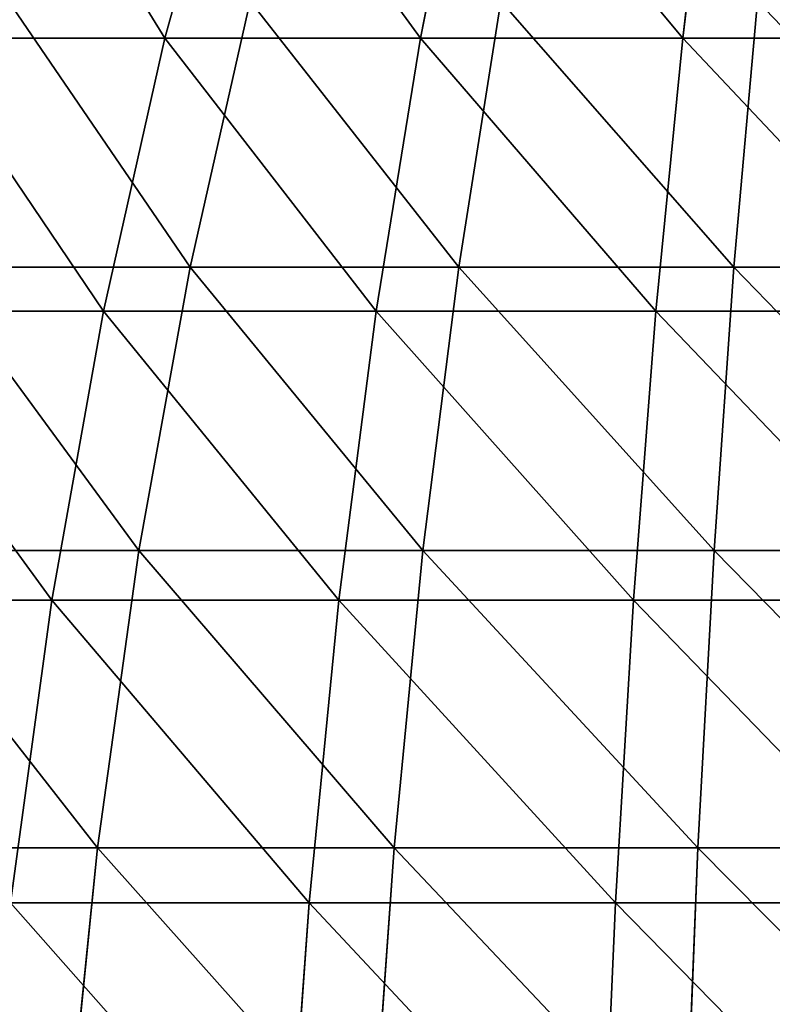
# Model space of a CAD drawing. Extents: x 0.03 to 6.33, y -5.07 to 0.
# Tile 226 of 256: x 2.54 to 2.99, y -2.54 to -1.94. Entities that reach past the tile are written whole.
import ezdxf

# ---------------------------------------------------------------- set-up
doc = ezdxf.new("R2010")
doc.units = 0
doc.header["$MEASUREMENT"] = 0
doc.layers.get('0').update_dxf_attribs({"linetype": 'CONTINUOUS'})

# ---------------------------------------------------------------- blocks, each defined once
blk = doc.blocks.new('KINKIET_CERAMICZNY_222_STL')
at = {"color": 0}
for p, q in [((2.62657, -1.9532, 1.49728), (2.66917, -1.79985, 1.38225)), ((2.62657, -1.9532, 1.49728), (2.66917, -1.79985, 1.38225)), ((2.62657, -1.9532, -1.49728), (2.66917, -1.79985, -1.38225)), ((2.62657, -1.9532, -1.49728), (2.66917, -1.79985, -1.38225)), ((2.78089, -1.9532, 1.5457), (2.81164, -1.79985, 1.42695)), ((2.78089, -1.9532, 1.5457), (2.81164, -1.79985, 1.42695)), ((2.78089, -1.9532, -1.5457), (2.81164, -1.79985, -1.42695)), ((2.78089, -1.9532, -1.5457), (2.81164, -1.79985, -1.42695)), ((2.93932, -1.9532, 1.57825), (2.9579, -1.79985, 1.45701)), ((2.93932, -1.9532, 1.57825), (2.9579, -1.79985, 1.45701)), ((2.93932, -1.9532, -1.57825), (2.9579, -1.79985, -1.45701)), ((2.93932, -1.9532, -1.57825), (2.9579, -1.79985, -1.45701)), ((2.67806, -1.93103, 1.44613), (2.64171, -2.0916, 1.55064)), ((2.67806, -1.93103, 1.44613), (2.64171, -2.0916, 1.55064)), ((2.67806, -1.93103, -1.44613), (2.64171, -2.0916, -1.55064)), ((2.67806, -1.93103, -1.44613), (2.64171, -2.0916, -1.55064)), ((2.82942, -1.93103, 1.49019), (2.80401, -2.0916, 1.59788)), ((2.82942, -1.93103, 1.49019), (2.80401, -2.0916, 1.59788)), ((2.82942, -1.93103, -1.49019), (2.80401, -2.0916, -1.59788)), ((2.82942, -1.93103, -1.49019), (2.80401, -2.0916, -1.59788)), ((2.98451, -1.93103, 1.51845), (2.9703, -2.0916, 1.62819)), ((2.98451, -1.93103, 1.51845), (2.9703, -2.0916, 1.62819)), ((2.98451, -1.93103, -1.51845), (2.9703, -2.0916, -1.62819)), ((2.98451, -1.93103, -1.51845), (2.9703, -2.0916, -1.62819)), ((2.47794, -1.9532, 1.43349), (2.62657, -1.9532, 1.49728)), ((2.62657, -1.9532, -1.49728), (2.47794, -1.9532, -1.43349)), ((2.47794, -1.9532, 1.43349), (2.62657, -1.9532, 1.49728)), ((2.62657, -1.9532, -1.49728), (2.47794, -1.9532, -1.43349)), ((2.58949, -2.11801, 1.5974), (2.62657, -1.9532, 1.49728)), ((2.58949, -2.11801, 1.5974), (2.62657, -1.9532, 1.49728)), ((2.58949, -2.11801, -1.5974), (2.62657, -1.9532, -1.49728)), ((2.58949, -2.11801, -1.5974), (2.62657, -1.9532, -1.49728)), ((2.62657, -1.9532, 1.49728), (2.78089, -1.9532, 1.5457)), ((2.78089, -1.9532, -1.5457), (2.62657, -1.9532, -1.49728)), ((2.62657, -1.9532, 1.49728), (2.78089, -1.9532, 1.5457)), ((2.78089, -1.9532, -1.5457), (2.62657, -1.9532, -1.49728)), ((2.75413, -2.11801, 1.64906), (2.78089, -1.9532, 1.5457)), ((2.75413, -2.11801, 1.64906), (2.78089, -1.9532, 1.5457)), ((2.75413, -2.11801, -1.64906), (2.78089, -1.9532, -1.5457)), ((2.75413, -2.11801, -1.64906), (2.78089, -1.9532, -1.5457)), ((2.78089, -1.9532, 1.5457), (2.93932, -1.9532, 1.57825)), ((2.93932, -1.9532, -1.57825), (2.78089, -1.9532, -1.5457)), ((2.78089, -1.9532, 1.5457), (2.93932, -1.9532, 1.57825)), ((2.93932, -1.9532, -1.57825), (2.78089, -1.9532, -1.5457)), ((2.92315, -2.11801, 1.68379), (2.93932, -1.9532, 1.57825)), ((2.92315, -2.11801, 1.68379), (2.93932, -1.9532, 1.57825)), ((2.92315, -2.11801, -1.68379), (2.93932, -1.9532, -1.57825)), ((2.92315, -2.11801, -1.68379), (2.93932, -1.9532, -1.57825)), ((2.93932, -1.9532, 1.57825), (3.10023, -1.9532, 1.59462)), ((3.10023, -1.9532, -1.59462), (2.93932, -1.9532, -1.57825)), ((2.93932, -1.9532, 1.57825), (3.10023, -1.9532, 1.59462)), ((3.10023, -1.9532, -1.59462), (2.93932, -1.9532, -1.57825)), ((2.48513, -2.0916, 1.48696), (2.64171, -2.0916, 1.55064)), ((2.64171, -2.0916, -1.55064), (2.48513, -2.0916, -1.48696)), ((2.48513, -2.0916, 1.48696), (2.64171, -2.0916, 1.55064)), ((2.64171, -2.0916, -1.55064), (2.48513, -2.0916, -1.48696)), ((2.64171, -2.0916, 1.55064), (2.61087, -2.26251, 1.6393)), ((2.64171, -2.0916, 1.55064), (2.61087, -2.26251, 1.6393)), ((2.64171, -2.0916, -1.55064), (2.61087, -2.26251, -1.6393)), ((2.64171, -2.0916, -1.55064), (2.61087, -2.26251, -1.6393)), ((2.64171, -2.0916, 1.55064), (2.80401, -2.0916, 1.59788)), ((2.80401, -2.0916, -1.59788), (2.64171, -2.0916, -1.55064)), ((2.64171, -2.0916, 1.55064), (2.80401, -2.0916, 1.59788)), ((2.80401, -2.0916, -1.59788), (2.64171, -2.0916, -1.55064)), ((2.80401, -2.0916, 1.59788), (2.78244, -2.26251, 1.68925)), ((2.80401, -2.0916, 1.59788), (2.78244, -2.26251, 1.68925)), ((2.80401, -2.0916, -1.59788), (2.78244, -2.26251, -1.68925)), ((2.80401, -2.0916, -1.59788), (2.78244, -2.26251, -1.68925)), ((2.80401, -2.0916, 1.59788), (2.9703, -2.0916, 1.62819)), ((2.9703, -2.0916, -1.62819), (2.80401, -2.0916, -1.59788)), ((2.80401, -2.0916, 1.59788), (2.9703, -2.0916, 1.62819)), ((2.9703, -2.0916, -1.62819), (2.80401, -2.0916, -1.59788)), ((2.9703, -2.0916, 1.62819), (2.95825, -2.26251, 1.72128)), ((2.9703, -2.0916, 1.62819), (2.95825, -2.26251, 1.72128)), ((2.9703, -2.0916, -1.62819), (2.95825, -2.26251, -1.72128)), ((2.9703, -2.0916, -1.62819), (2.95825, -2.26251, -1.72128)), ((2.9703, -2.0916, 1.62819), (3.13883, -2.0916, 1.64123)), ((3.13883, -2.0916, -1.64123), (2.9703, -2.0916, -1.62819)), ((2.9703, -2.0916, 1.62819), (3.13883, -2.0916, 1.64123)), ((3.13883, -2.0916, -1.64123), (2.9703, -2.0916, -1.62819)), ((2.43092, -2.11801, 1.52935), (2.58949, -2.11801, 1.5974)), ((2.58949, -2.11801, -1.5974), (2.43092, -2.11801, -1.52935)), ((2.43092, -2.11801, 1.52935), (2.58949, -2.11801, 1.5974)), ((2.58949, -2.11801, -1.5974), (2.43092, -2.11801, -1.52935)), ((2.5583, -2.29264, 1.68163), (2.58949, -2.11801, 1.5974)), ((2.5583, -2.29264, 1.68163), (2.58949, -2.11801, 1.5974)), ((2.5583, -2.29264, -1.68163), (2.58949, -2.11801, -1.5974)), ((2.5583, -2.29264, -1.68163), (2.58949, -2.11801, -1.5974)), ((2.58949, -2.11801, 1.5974), (2.75413, -2.11801, 1.64906)), ((2.75413, -2.11801, -1.64906), (2.58949, -2.11801, -1.5974)), ((2.58949, -2.11801, 1.5974), (2.75413, -2.11801, 1.64906)), ((2.75413, -2.11801, -1.64906), (2.58949, -2.11801, -1.5974)), ((2.73162, -2.29264, 1.73601), (2.75413, -2.11801, 1.64906)), ((2.73162, -2.29264, 1.73601), (2.75413, -2.11801, 1.64906)), ((2.73162, -2.29264, -1.73601), (2.75413, -2.11801, -1.64906)), ((2.73162, -2.29264, -1.73601), (2.75413, -2.11801, -1.64906)), ((2.75413, -2.11801, 1.64906), (2.92315, -2.11801, 1.68379)), ((2.92315, -2.11801, -1.68379), (2.75413, -2.11801, -1.64906)), ((2.75413, -2.11801, 1.64906), (2.92315, -2.11801, 1.68379)), ((2.92315, -2.11801, -1.68379), (2.75413, -2.11801, -1.64906)), ((2.90955, -2.29264, 1.77258), (2.92315, -2.11801, 1.68379)), ((2.90955, -2.29264, 1.77258), (2.92315, -2.11801, 1.68379)), ((2.90955, -2.29264, -1.77258), (2.92315, -2.11801, -1.68379)), ((2.90955, -2.29264, -1.77258), (2.92315, -2.11801, -1.68379)), ((2.92315, -2.11801, 1.68379), (3.09482, -2.11801, 1.70125)), ((3.09482, -2.11801, -1.70125), (2.92315, -2.11801, -1.68379)), ((2.92315, -2.11801, 1.68379), (3.09482, -2.11801, 1.70125)), ((3.09482, -2.11801, -1.70125), (2.92315, -2.11801, -1.68379)), ((2.44533, -2.26251, 1.57198), (2.61087, -2.26251, 1.6393)), ((2.61087, -2.26251, -1.6393), (2.44533, -2.26251, -1.57198)), ((2.44533, -2.26251, 1.57198), (2.61087, -2.26251, 1.6393)), ((2.61087, -2.26251, -1.6393), (2.44533, -2.26251, -1.57198)), ((2.61087, -2.26251, 1.6393), (2.58585, -2.44203, 1.71122)), ((2.61087, -2.26251, 1.6393), (2.58585, -2.44203, 1.71122)), ((2.61087, -2.26251, -1.6393), (2.58585, -2.44203, -1.71122)), ((2.61087, -2.26251, -1.6393), (2.58585, -2.44203, -1.71122)), ((2.61087, -2.26251, 1.6393), (2.78244, -2.26251, 1.68925)), ((2.78244, -2.26251, -1.68925), (2.61087, -2.26251, -1.6393)), ((2.61087, -2.26251, 1.6393), (2.78244, -2.26251, 1.68925)), ((2.78244, -2.26251, -1.68925), (2.61087, -2.26251, -1.6393)), ((2.78244, -2.26251, 1.68925), (2.76496, -2.44203, 1.76335)), ((2.78244, -2.26251, 1.68925), (2.76496, -2.44203, 1.76335)), ((2.78244, -2.26251, -1.68925), (2.76496, -2.44203, -1.76335)), ((2.78244, -2.26251, -1.68925), (2.76496, -2.44203, -1.76335)), ((2.78244, -2.26251, 1.68925), (2.95825, -2.26251, 1.72128)), ((2.95825, -2.26251, -1.72128), (2.78244, -2.26251, -1.68925)), ((2.78244, -2.26251, 1.68925), (2.95825, -2.26251, 1.72128)), ((2.95825, -2.26251, -1.72128), (2.78244, -2.26251, -1.68925)), ((2.95825, -2.26251, 1.72128), (2.94847, -2.44203, 1.7968)), ((2.95825, -2.26251, 1.72128), (2.94847, -2.44203, 1.7968)), ((2.95825, -2.26251, -1.72128), (2.94847, -2.44203, -1.7968)), ((2.95825, -2.26251, -1.72128), (2.94847, -2.44203, -1.7968)), ((2.95825, -2.26251, 1.72128), (3.13641, -2.26251, 1.73508)), ((3.13641, -2.26251, -1.73508), (2.95825, -2.26251, -1.72128)), ((2.95825, -2.26251, 1.72128), (3.13641, -2.26251, 1.73508)), ((3.13641, -2.26251, -1.73508), (2.95825, -2.26251, -1.72128)), ((2.39136, -2.29264, 1.60999), (2.5583, -2.29264, 1.68163)), ((2.5583, -2.29264, -1.68163), (2.39136, -2.29264, -1.60999)), ((2.39136, -2.29264, 1.60999), (2.5583, -2.29264, 1.68163)), ((2.5583, -2.29264, -1.68163), (2.39136, -2.29264, -1.60999)), ((2.5333, -2.47534, 1.74912), (2.5583, -2.29264, 1.68163)), ((2.5333, -2.47534, 1.74912), (2.5583, -2.29264, 1.68163)), ((2.5333, -2.47534, -1.74912), (2.5583, -2.29264, -1.68163)), ((2.5333, -2.47534, -1.74912), (2.5583, -2.29264, -1.68163)), ((2.5583, -2.29264, 1.68163), (2.73162, -2.29264, 1.73601)), ((2.73162, -2.29264, -1.73601), (2.5583, -2.29264, -1.68163)), ((2.5583, -2.29264, 1.68163), (2.73162, -2.29264, 1.73601)), ((2.73162, -2.29264, -1.73601), (2.5583, -2.29264, -1.68163)), ((2.71358, -2.47534, 1.80568), (2.73162, -2.29264, 1.73601)), ((2.71358, -2.47534, 1.80568), (2.73162, -2.29264, 1.73601)), ((2.71358, -2.47534, -1.80568), (2.73162, -2.29264, -1.73601)), ((2.71358, -2.47534, -1.80568), (2.73162, -2.29264, -1.73601)), ((2.73162, -2.29264, 1.73601), (2.90955, -2.29264, 1.77258)), ((2.90955, -2.29264, -1.77258), (2.73162, -2.29264, -1.73601)), ((2.73162, -2.29264, 1.73601), (2.90955, -2.29264, 1.77258)), ((2.90955, -2.29264, -1.77258), (2.73162, -2.29264, -1.73601)), ((2.89866, -2.47534, 1.84372), (2.90955, -2.29264, 1.77258)), ((2.89866, -2.47534, 1.84372), (2.90955, -2.29264, 1.77258)), ((2.89866, -2.47534, -1.84372), (2.90955, -2.29264, -1.77258)), ((2.89866, -2.47534, -1.84372), (2.90955, -2.29264, -1.77258)), ((2.90955, -2.29264, 1.77258), (3.09028, -2.29264, 1.79095)), ((3.09028, -2.29264, -1.79095), (2.90955, -2.29264, -1.77258)), ((2.90955, -2.29264, 1.77258), (3.09028, -2.29264, 1.79095)), ((3.09028, -2.29264, -1.79095), (2.90955, -2.29264, -1.77258)), ((2.41306, -2.44203, 1.64094), (2.58585, -2.44203, 1.71122)), ((2.58585, -2.44203, -1.71122), (2.41306, -2.44203, -1.64094)), ((2.41306, -2.44203, 1.64094), (2.58585, -2.44203, 1.71122)), ((2.58585, -2.44203, -1.71122), (2.41306, -2.44203, -1.64094)), ((2.58585, -2.44203, 1.71122), (2.56692, -2.62832, 1.76565)), ((2.58585, -2.44203, 1.71122), (2.56692, -2.62832, 1.76565)), ((2.58585, -2.44203, -1.71122), (2.56692, -2.62832, -1.76565)), ((2.58585, -2.44203, -1.71122), (2.56692, -2.62832, -1.76565)), ((2.58585, -2.44203, 1.71122), (2.76496, -2.44203, 1.76335)), ((2.76496, -2.44203, -1.76335), (2.58585, -2.44203, -1.71122)), ((2.58585, -2.44203, 1.71122), (2.76496, -2.44203, 1.76335)), ((2.76496, -2.44203, -1.76335), (2.58585, -2.44203, -1.71122)), ((2.76496, -2.44203, 1.76335), (2.75172, -2.62832, 1.81944)), ((2.76496, -2.44203, 1.76335), (2.75172, -2.62832, 1.81944)), ((2.76496, -2.44203, -1.76335), (2.75172, -2.62832, -1.81944)), ((2.76496, -2.44203, -1.76335), (2.75172, -2.62832, -1.81944)), ((2.76496, -2.44203, 1.76335), (2.94847, -2.44203, 1.7968)), ((2.94847, -2.44203, -1.7968), (2.76496, -2.44203, -1.76335)), ((2.76496, -2.44203, 1.76335), (2.94847, -2.44203, 1.7968)), ((2.94847, -2.44203, -1.7968), (2.76496, -2.44203, -1.76335)), ((2.94847, -2.44203, 1.7968), (2.94107, -2.62832, 1.85395)), ((2.94847, -2.44203, 1.7968), (2.94107, -2.62832, 1.85395)), ((2.94847, -2.44203, -1.7968), (2.94107, -2.62832, -1.85395)), ((2.94847, -2.44203, -1.7968), (2.94107, -2.62832, -1.85395)), ((2.94847, -2.44203, 1.7968), (3.13445, -2.44203, 1.81119)), ((3.13445, -2.44203, -1.81119), (2.94847, -2.44203, -1.7968)), ((2.94847, -2.44203, 1.7968), (3.13445, -2.44203, 1.81119)), ((3.13445, -2.44203, -1.81119), (2.94847, -2.44203, -1.7968)), ((2.5333, -2.47534, 1.74912), (2.71358, -2.47534, 1.80568)), ((2.71358, -2.47534, -1.80568), (2.5333, -2.47534, -1.74912)), ((2.5333, -2.47534, 1.74912), (2.71358, -2.47534, 1.80568)), ((2.71358, -2.47534, -1.80568), (2.5333, -2.47534, -1.74912)), ((2.70019, -2.66431, 1.85739), (2.71358, -2.47534, 1.80568)), ((2.70019, -2.66431, 1.85739), (2.71358, -2.47534, 1.80568)), ((2.70019, -2.66431, -1.85739), (2.71358, -2.47534, -1.80568)), ((2.70019, -2.66431, -1.85739), (2.71358, -2.47534, -1.80568)), ((2.71358, -2.47534, 1.80568), (2.89866, -2.47534, 1.84372)), ((2.89866, -2.47534, -1.84372), (2.71358, -2.47534, -1.80568)), ((2.71358, -2.47534, 1.80568), (2.89866, -2.47534, 1.84372)), ((2.89866, -2.47534, -1.84372), (2.71358, -2.47534, -1.80568)), ((2.89057, -2.66431, 1.89651), (2.89866, -2.47534, 1.84372)), ((2.89057, -2.66431, 1.89651), (2.89866, -2.47534, 1.84372)), ((2.89057, -2.66431, -1.89651), (2.89866, -2.47534, -1.84372)), ((2.89057, -2.66431, -1.89651), (2.89866, -2.47534, -1.84372)), ((2.89866, -2.47534, 1.84372), (3.08663, -2.47534, 1.86283)), ((3.08663, -2.47534, -1.86283), (2.89866, -2.47534, -1.84372)), ((2.89866, -2.47534, 1.84372), (3.08663, -2.47534, 1.86283)), ((3.08663, -2.47534, -1.86283), (2.89866, -2.47534, -1.84372))]:
    blk.add_line(p, q, dxfattribs=at)
mesh = blk.add_polyface(dxfattribs=at)
corners = [(2.62657, -1.9532, 1.49728), (2.53196, -1.79985, 1.32337), (2.47794, -1.9532, 1.43349), (2.66917, -1.79985, 1.38225)]
mesh.append_faces([[corners[k] for k in face] for face in [(0, 1, 2), (1, 0, 3)]], dxfattribs={"vtx0": -1, "color": 0})
mesh = blk.add_polyface(dxfattribs=at)
corners = [(2.53196, -1.79985, -1.32337), (2.62657, -1.9532, -1.49728), (2.47794, -1.9532, -1.43349), (2.66917, -1.79985, -1.38225)]
mesh.append_faces([[corners[k] for k in face] for face in [(0, 1, 2), (1, 0, 3)]], dxfattribs={"vtx0": -1, "color": 0})
mesh = blk.add_polyface(dxfattribs=at)
corners = [(2.78089, -1.9532, 1.5457), (2.66917, -1.79985, 1.38225), (2.62657, -1.9532, 1.49728), (2.81164, -1.79985, 1.42695)]
mesh.append_faces([[corners[k] for k in face] for face in [(0, 1, 2), (1, 0, 3)]], dxfattribs={"vtx0": -1, "color": 0})
mesh = blk.add_polyface(dxfattribs=at)
corners = [(2.66917, -1.79985, -1.38225), (2.78089, -1.9532, -1.5457), (2.62657, -1.9532, -1.49728), (2.81164, -1.79985, -1.42695)]
mesh.append_faces([[corners[k] for k in face] for face in [(0, 1, 2), (1, 0, 3)]], dxfattribs={"vtx0": -1, "color": 0})
mesh = blk.add_polyface(dxfattribs=at)
corners = [(2.93932, -1.9532, 1.57825), (2.81164, -1.79985, 1.42695), (2.78089, -1.9532, 1.5457), (2.9579, -1.79985, 1.45701)]
mesh.append_faces([[corners[k] for k in face] for face in [(0, 1, 2), (1, 0, 3)]], dxfattribs={"vtx0": -1, "color": 0})
mesh = blk.add_polyface(dxfattribs=at)
corners = [(2.81164, -1.79985, -1.42695), (2.93932, -1.9532, -1.57825), (2.78089, -1.9532, -1.5457), (2.9579, -1.79985, -1.45701)]
mesh.append_faces([[corners[k] for k in face] for face in [(0, 1, 2), (1, 0, 3)]], dxfattribs={"vtx0": -1, "color": 0})
mesh = blk.add_polyface(dxfattribs=at)
corners = [(3.10023, -1.9532, 1.59462), (2.9579, -1.79985, 1.45701), (2.93932, -1.9532, 1.57825), (3.10644, -1.79985, 1.47212)]
mesh.append_faces([[corners[k] for k in face] for face in [(0, 1, 2), (1, 0, 3)]], dxfattribs={"vtx0": -1, "color": 0})
mesh = blk.add_polyface(dxfattribs=at)
corners = [(2.9579, -1.79985, -1.45701), (3.10023, -1.9532, -1.59462), (2.93932, -1.9532, -1.57825), (3.10644, -1.79985, -1.47212)]
mesh.append_faces([[corners[k] for k in face] for face in [(0, 1, 2), (1, 0, 3)]], dxfattribs={"vtx0": -1, "color": 0})
mesh = blk.add_polyface(dxfattribs=at)
corners = [(2.53204, -1.93103, 1.38674), (2.64171, -2.0916, 1.55064), (2.48513, -2.0916, 1.48696), (2.67806, -1.93103, 1.44613)]
mesh.append_faces([[corners[k] for k in face] for face in [(0, 1, 2), (1, 0, 3)]], dxfattribs={"vtx0": -1, "color": 0})
mesh = blk.add_polyface(dxfattribs=at)
corners = [(2.64171, -2.0916, -1.55064), (2.53204, -1.93103, -1.38674), (2.48513, -2.0916, -1.48696), (2.67806, -1.93103, -1.44613)]
mesh.append_faces([[corners[k] for k in face] for face in [(0, 1, 2), (1, 0, 3)]], dxfattribs={"vtx0": -1, "color": 0})
mesh = blk.add_polyface(dxfattribs=at)
corners = [(2.67806, -1.93103, 1.44613), (2.80401, -2.0916, 1.59788), (2.64171, -2.0916, 1.55064), (2.82942, -1.93103, 1.49019)]
mesh.append_faces([[corners[k] for k in face] for face in [(0, 1, 2), (1, 0, 3)]], dxfattribs={"vtx0": -1, "color": 0})
mesh = blk.add_polyface(dxfattribs=at)
corners = [(2.80401, -2.0916, -1.59788), (2.67806, -1.93103, -1.44613), (2.64171, -2.0916, -1.55064), (2.82942, -1.93103, -1.49019)]
mesh.append_faces([[corners[k] for k in face] for face in [(0, 1, 2), (1, 0, 3)]], dxfattribs={"vtx0": -1, "color": 0})
mesh = blk.add_polyface(dxfattribs=at)
corners = [(2.82942, -1.93103, 1.49019), (2.9703, -2.0916, 1.62819), (2.80401, -2.0916, 1.59788), (2.98451, -1.93103, 1.51845)]
mesh.append_faces([[corners[k] for k in face] for face in [(0, 1, 2), (1, 0, 3)]], dxfattribs={"vtx0": -1, "color": 0})
mesh = blk.add_polyface(dxfattribs=at)
corners = [(2.9703, -2.0916, -1.62819), (2.82942, -1.93103, -1.49019), (2.80401, -2.0916, -1.59788), (2.98451, -1.93103, -1.51845)]
mesh.append_faces([[corners[k] for k in face] for face in [(0, 1, 2), (1, 0, 3)]], dxfattribs={"vtx0": -1, "color": 0})
mesh = blk.add_polyface(dxfattribs=at)
corners = [(2.98451, -1.93103, 1.51845), (3.13883, -2.0916, 1.64123), (2.9703, -2.0916, 1.62819), (3.14168, -1.93103, 1.53062)]
mesh.append_faces([[corners[k] for k in face] for face in [(0, 1, 2), (1, 0, 3)]], dxfattribs={"vtx0": -1, "color": 0})
mesh = blk.add_polyface(dxfattribs=at)
corners = [(3.13883, -2.0916, -1.64123), (2.98451, -1.93103, -1.51845), (2.9703, -2.0916, -1.62819), (3.14168, -1.93103, -1.53062)]
mesh.append_faces([[corners[k] for k in face] for face in [(0, 1, 2), (1, 0, 3)]], dxfattribs={"vtx0": -1, "color": 0})
mesh = blk.add_polyface(dxfattribs=at)
corners = [(2.58949, -2.11801, 1.5974), (2.47794, -1.9532, 1.43349), (2.43092, -2.11801, 1.52935), (2.62657, -1.9532, 1.49728)]
mesh.append_faces([[corners[k] for k in face] for face in [(0, 1, 2), (1, 0, 3)]], dxfattribs={"vtx0": -1, "color": 0})
mesh = blk.add_polyface(dxfattribs=at)
corners = [(2.47794, -1.9532, -1.43349), (2.58949, -2.11801, -1.5974), (2.43092, -2.11801, -1.52935), (2.62657, -1.9532, -1.49728)]
mesh.append_faces([[corners[k] for k in face] for face in [(0, 1, 2), (1, 0, 3)]], dxfattribs={"vtx0": -1, "color": 0})
mesh = blk.add_polyface(dxfattribs=at)
corners = [(2.75413, -2.11801, 1.64906), (2.62657, -1.9532, 1.49728), (2.58949, -2.11801, 1.5974), (2.78089, -1.9532, 1.5457)]
mesh.append_faces([[corners[k] for k in face] for face in [(0, 1, 2), (1, 0, 3)]], dxfattribs={"vtx0": -1, "color": 0})
mesh = blk.add_polyface(dxfattribs=at)
corners = [(2.62657, -1.9532, -1.49728), (2.75413, -2.11801, -1.64906), (2.58949, -2.11801, -1.5974), (2.78089, -1.9532, -1.5457)]
mesh.append_faces([[corners[k] for k in face] for face in [(0, 1, 2), (1, 0, 3)]], dxfattribs={"vtx0": -1, "color": 0})
mesh = blk.add_polyface(dxfattribs=at)
corners = [(2.92315, -2.11801, 1.68379), (2.78089, -1.9532, 1.5457), (2.75413, -2.11801, 1.64906), (2.93932, -1.9532, 1.57825)]
mesh.append_faces([[corners[k] for k in face] for face in [(0, 1, 2), (1, 0, 3)]], dxfattribs={"vtx0": -1, "color": 0})
mesh = blk.add_polyface(dxfattribs=at)
corners = [(2.78089, -1.9532, -1.5457), (2.92315, -2.11801, -1.68379), (2.75413, -2.11801, -1.64906), (2.93932, -1.9532, -1.57825)]
mesh.append_faces([[corners[k] for k in face] for face in [(0, 1, 2), (1, 0, 3)]], dxfattribs={"vtx0": -1, "color": 0})
mesh = blk.add_polyface(dxfattribs=at)
corners = [(3.09482, -2.11801, 1.70125), (2.93932, -1.9532, 1.57825), (2.92315, -2.11801, 1.68379), (3.10023, -1.9532, 1.59462)]
mesh.append_faces([[corners[k] for k in face] for face in [(0, 1, 2), (1, 0, 3)]], dxfattribs={"vtx0": -1, "color": 0})
mesh = blk.add_polyface(dxfattribs=at)
corners = [(2.93932, -1.9532, -1.57825), (3.09482, -2.11801, -1.70125), (2.92315, -2.11801, -1.68379), (3.10023, -1.9532, -1.59462)]
mesh.append_faces([[corners[k] for k in face] for face in [(0, 1, 2), (1, 0, 3)]], dxfattribs={"vtx0": -1, "color": 0})
mesh = blk.add_polyface(dxfattribs=at)
corners = [(2.48513, -2.0916, 1.48696), (2.61087, -2.26251, 1.6393), (2.44533, -2.26251, 1.57198), (2.64171, -2.0916, 1.55064)]
mesh.append_faces([[corners[k] for k in face] for face in [(0, 1, 2), (1, 0, 3)]], dxfattribs={"vtx0": -1, "color": 0})
mesh = blk.add_polyface(dxfattribs=at)
corners = [(2.61087, -2.26251, -1.6393), (2.48513, -2.0916, -1.48696), (2.44533, -2.26251, -1.57198), (2.64171, -2.0916, -1.55064)]
mesh.append_faces([[corners[k] for k in face] for face in [(0, 1, 2), (1, 0, 3)]], dxfattribs={"vtx0": -1, "color": 0})
mesh = blk.add_polyface(dxfattribs=at)
corners = [(2.64171, -2.0916, 1.55064), (2.78244, -2.26251, 1.68925), (2.61087, -2.26251, 1.6393), (2.80401, -2.0916, 1.59788)]
mesh.append_faces([[corners[k] for k in face] for face in [(0, 1, 2), (1, 0, 3)]], dxfattribs={"vtx0": -1, "color": 0})
mesh = blk.add_polyface(dxfattribs=at)
corners = [(2.78244, -2.26251, -1.68925), (2.64171, -2.0916, -1.55064), (2.61087, -2.26251, -1.6393), (2.80401, -2.0916, -1.59788)]
mesh.append_faces([[corners[k] for k in face] for face in [(0, 1, 2), (1, 0, 3)]], dxfattribs={"vtx0": -1, "color": 0})
mesh = blk.add_polyface(dxfattribs=at)
corners = [(2.80401, -2.0916, 1.59788), (2.95825, -2.26251, 1.72128), (2.78244, -2.26251, 1.68925), (2.9703, -2.0916, 1.62819)]
mesh.append_faces([[corners[k] for k in face] for face in [(0, 1, 2), (1, 0, 3)]], dxfattribs={"vtx0": -1, "color": 0})
mesh = blk.add_polyface(dxfattribs=at)
corners = [(2.95825, -2.26251, -1.72128), (2.80401, -2.0916, -1.59788), (2.78244, -2.26251, -1.68925), (2.9703, -2.0916, -1.62819)]
mesh.append_faces([[corners[k] for k in face] for face in [(0, 1, 2), (1, 0, 3)]], dxfattribs={"vtx0": -1, "color": 0})
mesh = blk.add_polyface(dxfattribs=at)
corners = [(2.9703, -2.0916, 1.62819), (3.13641, -2.26251, 1.73508), (2.95825, -2.26251, 1.72128), (3.13883, -2.0916, 1.64123)]
mesh.append_faces([[corners[k] for k in face] for face in [(0, 1, 2), (1, 0, 3)]], dxfattribs={"vtx0": -1, "color": 0})
mesh = blk.add_polyface(dxfattribs=at)
corners = [(3.13641, -2.26251, -1.73508), (2.9703, -2.0916, -1.62819), (2.95825, -2.26251, -1.72128), (3.13883, -2.0916, -1.64123)]
mesh.append_faces([[corners[k] for k in face] for face in [(0, 1, 2), (1, 0, 3)]], dxfattribs={"vtx0": -1, "color": 0})
mesh = blk.add_polyface(dxfattribs=at)
corners = [(2.5583, -2.29264, 1.68163), (2.43092, -2.11801, 1.52935), (2.39136, -2.29264, 1.60999), (2.58949, -2.11801, 1.5974)]
mesh.append_faces([[corners[k] for k in face] for face in [(0, 1, 2), (1, 0, 3)]], dxfattribs={"vtx0": -1, "color": 0})
mesh = blk.add_polyface(dxfattribs=at)
corners = [(2.43092, -2.11801, -1.52935), (2.5583, -2.29264, -1.68163), (2.39136, -2.29264, -1.60999), (2.58949, -2.11801, -1.5974)]
mesh.append_faces([[corners[k] for k in face] for face in [(0, 1, 2), (1, 0, 3)]], dxfattribs={"vtx0": -1, "color": 0})
mesh = blk.add_polyface(dxfattribs=at)
corners = [(2.73162, -2.29264, 1.73601), (2.58949, -2.11801, 1.5974), (2.5583, -2.29264, 1.68163), (2.75413, -2.11801, 1.64906)]
mesh.append_faces([[corners[k] for k in face] for face in [(0, 1, 2), (1, 0, 3)]], dxfattribs={"vtx0": -1, "color": 0})
mesh = blk.add_polyface(dxfattribs=at)
corners = [(2.58949, -2.11801, -1.5974), (2.73162, -2.29264, -1.73601), (2.5583, -2.29264, -1.68163), (2.75413, -2.11801, -1.64906)]
mesh.append_faces([[corners[k] for k in face] for face in [(0, 1, 2), (1, 0, 3)]], dxfattribs={"vtx0": -1, "color": 0})
mesh = blk.add_polyface(dxfattribs=at)
corners = [(2.90955, -2.29264, 1.77258), (2.75413, -2.11801, 1.64906), (2.73162, -2.29264, 1.73601), (2.92315, -2.11801, 1.68379)]
mesh.append_faces([[corners[k] for k in face] for face in [(0, 1, 2), (1, 0, 3)]], dxfattribs={"vtx0": -1, "color": 0})
mesh = blk.add_polyface(dxfattribs=at)
corners = [(2.75413, -2.11801, -1.64906), (2.90955, -2.29264, -1.77258), (2.73162, -2.29264, -1.73601), (2.92315, -2.11801, -1.68379)]
mesh.append_faces([[corners[k] for k in face] for face in [(0, 1, 2), (1, 0, 3)]], dxfattribs={"vtx0": -1, "color": 0})
mesh = blk.add_polyface(dxfattribs=at)
corners = [(3.09028, -2.29264, 1.79095), (2.92315, -2.11801, 1.68379), (2.90955, -2.29264, 1.77258), (3.09482, -2.11801, 1.70125)]
mesh.append_faces([[corners[k] for k in face] for face in [(0, 1, 2), (1, 0, 3)]], dxfattribs={"vtx0": -1, "color": 0})
mesh = blk.add_polyface(dxfattribs=at)
corners = [(2.92315, -2.11801, -1.68379), (3.09028, -2.29264, -1.79095), (2.90955, -2.29264, -1.77258), (3.09482, -2.11801, -1.70125)]
mesh.append_faces([[corners[k] for k in face] for face in [(0, 1, 2), (1, 0, 3)]], dxfattribs={"vtx0": -1, "color": 0})
mesh = blk.add_polyface(dxfattribs=at)
corners = [(2.44533, -2.26251, 1.57198), (2.58585, -2.44203, 1.71122), (2.41306, -2.44203, 1.64094), (2.61087, -2.26251, 1.6393)]
mesh.append_faces([[corners[k] for k in face] for face in [(0, 1, 2), (1, 0, 3)]], dxfattribs={"vtx0": -1, "color": 0})
mesh = blk.add_polyface(dxfattribs=at)
corners = [(2.58585, -2.44203, -1.71122), (2.44533, -2.26251, -1.57198), (2.41306, -2.44203, -1.64094), (2.61087, -2.26251, -1.6393)]
mesh.append_faces([[corners[k] for k in face] for face in [(0, 1, 2), (1, 0, 3)]], dxfattribs={"vtx0": -1, "color": 0})
mesh = blk.add_polyface(dxfattribs=at)
corners = [(2.61087, -2.26251, 1.6393), (2.76496, -2.44203, 1.76335), (2.58585, -2.44203, 1.71122), (2.78244, -2.26251, 1.68925)]
mesh.append_faces([[corners[k] for k in face] for face in [(0, 1, 2), (1, 0, 3)]], dxfattribs={"vtx0": -1, "color": 0})
mesh = blk.add_polyface(dxfattribs=at)
corners = [(2.76496, -2.44203, -1.76335), (2.61087, -2.26251, -1.6393), (2.58585, -2.44203, -1.71122), (2.78244, -2.26251, -1.68925)]
mesh.append_faces([[corners[k] for k in face] for face in [(0, 1, 2), (1, 0, 3)]], dxfattribs={"vtx0": -1, "color": 0})
mesh = blk.add_polyface(dxfattribs=at)
corners = [(2.78244, -2.26251, 1.68925), (2.94847, -2.44203, 1.7968), (2.76496, -2.44203, 1.76335), (2.95825, -2.26251, 1.72128)]
mesh.append_faces([[corners[k] for k in face] for face in [(0, 1, 2), (1, 0, 3)]], dxfattribs={"vtx0": -1, "color": 0})
mesh = blk.add_polyface(dxfattribs=at)
corners = [(2.94847, -2.44203, -1.7968), (2.78244, -2.26251, -1.68925), (2.76496, -2.44203, -1.76335), (2.95825, -2.26251, -1.72128)]
mesh.append_faces([[corners[k] for k in face] for face in [(0, 1, 2), (1, 0, 3)]], dxfattribs={"vtx0": -1, "color": 0})
mesh = blk.add_polyface(dxfattribs=at)
corners = [(2.95825, -2.26251, 1.72128), (3.13445, -2.44203, 1.81119), (2.94847, -2.44203, 1.7968), (3.13641, -2.26251, 1.73508)]
mesh.append_faces([[corners[k] for k in face] for face in [(0, 1, 2), (1, 0, 3)]], dxfattribs={"vtx0": -1, "color": 0})
mesh = blk.add_polyface(dxfattribs=at)
corners = [(3.13445, -2.44203, -1.81119), (2.95825, -2.26251, -1.72128), (2.94847, -2.44203, -1.7968), (3.13641, -2.26251, -1.73508)]
mesh.append_faces([[corners[k] for k in face] for face in [(0, 1, 2), (1, 0, 3)]], dxfattribs={"vtx0": -1, "color": 0})
mesh = blk.add_polyface(dxfattribs=at)
corners = [(2.5333, -2.47534, 1.74912), (2.39136, -2.29264, 1.60999), (2.35967, -2.47534, 1.67461), (2.5583, -2.29264, 1.68163)]
mesh.append_faces([[corners[k] for k in face] for face in [(0, 1, 2), (1, 0, 3)]], dxfattribs={"vtx0": -1, "color": 0})
mesh = blk.add_polyface(dxfattribs=at)
corners = [(2.39136, -2.29264, -1.60999), (2.5333, -2.47534, -1.74912), (2.35967, -2.47534, -1.67461), (2.5583, -2.29264, -1.68163)]
mesh.append_faces([[corners[k] for k in face] for face in [(0, 1, 2), (1, 0, 3)]], dxfattribs={"vtx0": -1, "color": 0})
mesh = blk.add_polyface(dxfattribs=at)
corners = [(2.71358, -2.47534, 1.80568), (2.5583, -2.29264, 1.68163), (2.5333, -2.47534, 1.74912), (2.73162, -2.29264, 1.73601)]
mesh.append_faces([[corners[k] for k in face] for face in [(0, 1, 2), (1, 0, 3)]], dxfattribs={"vtx0": -1, "color": 0})
mesh = blk.add_polyface(dxfattribs=at)
corners = [(2.5583, -2.29264, -1.68163), (2.71358, -2.47534, -1.80568), (2.5333, -2.47534, -1.74912), (2.73162, -2.29264, -1.73601)]
mesh.append_faces([[corners[k] for k in face] for face in [(0, 1, 2), (1, 0, 3)]], dxfattribs={"vtx0": -1, "color": 0})
mesh = blk.add_polyface(dxfattribs=at)
corners = [(2.89866, -2.47534, 1.84372), (2.73162, -2.29264, 1.73601), (2.71358, -2.47534, 1.80568), (2.90955, -2.29264, 1.77258)]
mesh.append_faces([[corners[k] for k in face] for face in [(0, 1, 2), (1, 0, 3)]], dxfattribs={"vtx0": -1, "color": 0})
mesh = blk.add_polyface(dxfattribs=at)
corners = [(2.73162, -2.29264, -1.73601), (2.89866, -2.47534, -1.84372), (2.71358, -2.47534, -1.80568), (2.90955, -2.29264, -1.77258)]
mesh.append_faces([[corners[k] for k in face] for face in [(0, 1, 2), (1, 0, 3)]], dxfattribs={"vtx0": -1, "color": 0})
mesh = blk.add_polyface(dxfattribs=at)
corners = [(3.08663, -2.47534, 1.86283), (2.90955, -2.29264, 1.77258), (2.89866, -2.47534, 1.84372), (3.09028, -2.29264, 1.79095)]
mesh.append_faces([[corners[k] for k in face] for face in [(0, 1, 2), (1, 0, 3)]], dxfattribs={"vtx0": -1, "color": 0})
mesh = blk.add_polyface(dxfattribs=at)
corners = [(2.90955, -2.29264, -1.77258), (3.08663, -2.47534, -1.86283), (2.89866, -2.47534, -1.84372), (3.09028, -2.29264, -1.79095)]
mesh.append_faces([[corners[k] for k in face] for face in [(0, 1, 2), (1, 0, 3)]], dxfattribs={"vtx0": -1, "color": 0})
mesh = blk.add_polyface(dxfattribs=at)
corners = [(2.41306, -2.44203, 1.64094), (2.56692, -2.62832, 1.76565), (2.38863, -2.62832, 1.69314), (2.58585, -2.44203, 1.71122)]
mesh.append_faces([[corners[k] for k in face] for face in [(0, 1, 2), (1, 0, 3)]], dxfattribs={"vtx0": -1, "color": 0})
mesh = blk.add_polyface(dxfattribs=at)
corners = [(2.56692, -2.62832, -1.76565), (2.41306, -2.44203, -1.64094), (2.38863, -2.62832, -1.69314), (2.58585, -2.44203, -1.71122)]
mesh.append_faces([[corners[k] for k in face] for face in [(0, 1, 2), (1, 0, 3)]], dxfattribs={"vtx0": -1, "color": 0})
mesh = blk.add_polyface(dxfattribs=at)
corners = [(2.58585, -2.44203, 1.71122), (2.75172, -2.62832, 1.81944), (2.56692, -2.62832, 1.76565), (2.76496, -2.44203, 1.76335)]
mesh.append_faces([[corners[k] for k in face] for face in [(0, 1, 2), (1, 0, 3)]], dxfattribs={"vtx0": -1, "color": 0})
mesh = blk.add_polyface(dxfattribs=at)
corners = [(2.75172, -2.62832, -1.81944), (2.58585, -2.44203, -1.71122), (2.56692, -2.62832, -1.76565), (2.76496, -2.44203, -1.76335)]
mesh.append_faces([[corners[k] for k in face] for face in [(0, 1, 2), (1, 0, 3)]], dxfattribs={"vtx0": -1, "color": 0})
mesh = blk.add_polyface(dxfattribs=at)
corners = [(2.76496, -2.44203, 1.76335), (2.94107, -2.62832, 1.85395), (2.75172, -2.62832, 1.81944), (2.94847, -2.44203, 1.7968)]
mesh.append_faces([[corners[k] for k in face] for face in [(0, 1, 2), (1, 0, 3)]], dxfattribs={"vtx0": -1, "color": 0})
mesh = blk.add_polyface(dxfattribs=at)
corners = [(2.94107, -2.62832, -1.85395), (2.76496, -2.44203, -1.76335), (2.75172, -2.62832, -1.81944), (2.94847, -2.44203, -1.7968)]
mesh.append_faces([[corners[k] for k in face] for face in [(0, 1, 2), (1, 0, 3)]], dxfattribs={"vtx0": -1, "color": 0})
mesh = blk.add_polyface(dxfattribs=at)
corners = [(2.94847, -2.44203, 1.7968), (3.13297, -2.62832, 1.8688), (2.94107, -2.62832, 1.85395), (3.13445, -2.44203, 1.81119)]
mesh.append_faces([[corners[k] for k in face] for face in [(0, 1, 2), (1, 0, 3)]], dxfattribs={"vtx0": -1, "color": 0})
mesh = blk.add_polyface(dxfattribs=at)
corners = [(3.13297, -2.62832, -1.8688), (2.94847, -2.44203, -1.7968), (2.94107, -2.62832, -1.85395), (3.13445, -2.44203, -1.81119)]
mesh.append_faces([[corners[k] for k in face] for face in [(0, 1, 2), (1, 0, 3)]], dxfattribs={"vtx0": -1, "color": 0})
mesh = blk.add_polyface(dxfattribs=at)
corners = [(2.70019, -2.66431, 1.85739), (2.5333, -2.47534, 1.74912), (2.51475, -2.66431, 1.79921), (2.71358, -2.47534, 1.80568)]
mesh.append_faces([[corners[k] for k in face] for face in [(0, 1, 2), (1, 0, 3)]], dxfattribs={"vtx0": -1, "color": 0})
mesh = blk.add_polyface(dxfattribs=at)
corners = [(2.5333, -2.47534, -1.74912), (2.70019, -2.66431, -1.85739), (2.51475, -2.66431, -1.79921), (2.71358, -2.47534, -1.80568)]
mesh.append_faces([[corners[k] for k in face] for face in [(0, 1, 2), (1, 0, 3)]], dxfattribs={"vtx0": -1, "color": 0})
mesh = blk.add_polyface(dxfattribs=at)
corners = [(2.89057, -2.66431, 1.89651), (2.71358, -2.47534, 1.80568), (2.70019, -2.66431, 1.85739), (2.89866, -2.47534, 1.84372)]
mesh.append_faces([[corners[k] for k in face] for face in [(0, 1, 2), (1, 0, 3)]], dxfattribs={"vtx0": -1, "color": 0})
mesh = blk.add_polyface(dxfattribs=at)
corners = [(2.71358, -2.47534, -1.80568), (2.89057, -2.66431, -1.89651), (2.70019, -2.66431, -1.85739), (2.89866, -2.47534, -1.84372)]
mesh.append_faces([[corners[k] for k in face] for face in [(0, 1, 2), (1, 0, 3)]], dxfattribs={"vtx0": -1, "color": 0})
mesh = blk.add_polyface(dxfattribs=at)
corners = [(3.08392, -2.66431, 1.91618), (2.89866, -2.47534, 1.84372), (2.89057, -2.66431, 1.89651), (3.08663, -2.47534, 1.86283)]
mesh.append_faces([[corners[k] for k in face] for face in [(0, 1, 2), (1, 0, 3)]], dxfattribs={"vtx0": -1, "color": 0})
mesh = blk.add_polyface(dxfattribs=at)
corners = [(2.89866, -2.47534, -1.84372), (3.08392, -2.66431, -1.91618), (2.89057, -2.66431, -1.89651), (3.08663, -2.47534, -1.86283)]
mesh.append_faces([[corners[k] for k in face] for face in [(0, 1, 2), (1, 0, 3)]], dxfattribs={"vtx0": -1, "color": 0})

msp = doc.modelspace()

# ---------------------------------------------------------------- block references
at = {"color": 0}
msp.add_blockref('KINKIET_CERAMICZNY_222_STL', (0, 0), dxfattribs=at)

doc.saveas('drawing.dxf')
